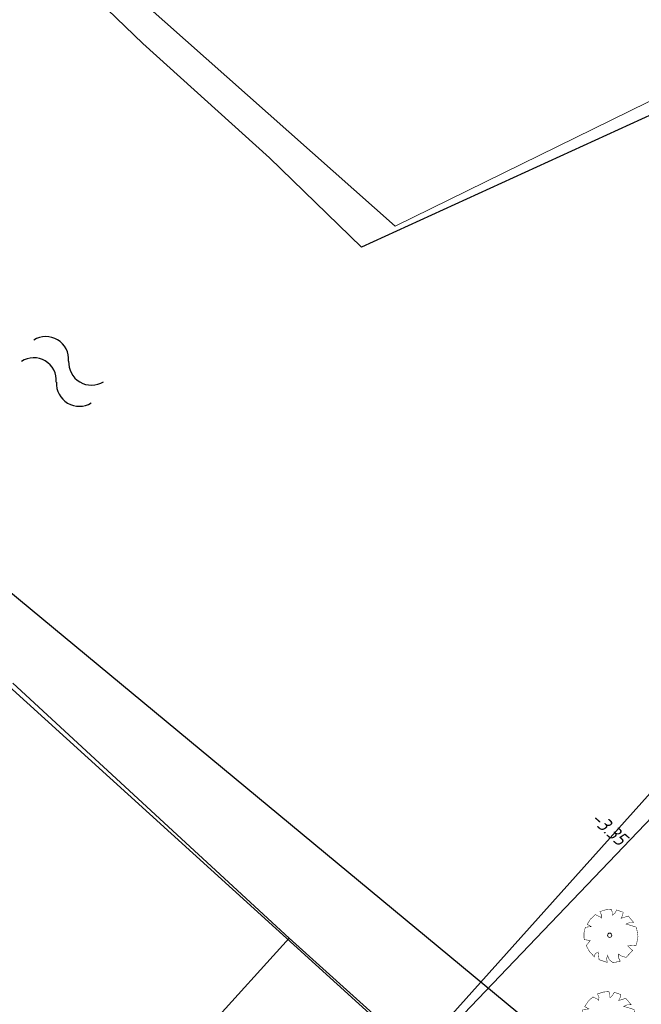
# Model space of a CAD drawing. Header units: metres. Extents: x 111546 to 149831, y 498798 to 507863.
# Tile 158 of 256: x 111765 to 111794, y 501584 to 501629. Entities that reach past the tile are written whole.
import ezdxf
from ezdxf.enums import TextEntityAlignment as Align

# ---------------------------------------------------------------- set-up
doc = ezdxf.new("R2010")
doc.units = ezdxf.units.M
for name, color, linetype in [('0-bs-polderpijl', 3, 'Continuous'), ('2-bs-Streng persleiding VW', 253, 'Continuous'), ('Q26_BOOM', 252, 'Continuous'), ('S05_WATER', 252, 'Continuous'), ('W01_KANTSLOOT', 252, 'Continuous')]:
    doc.layers.add(name, color=color, linetype=linetype)
doc.layers.add('0-kadastrale percelen', color=253, linetype='AI-KADASTRAAL', lineweight=9)
doc.styles.get("Standard").update_dxf_attribs({"font": 'isocp-ie.shx'})
doc.linetypes.add('AI-KADASTRAAL', pattern='A,5.5,-2,["K",Standard,S=1.8,R=0,X=0,Y=-0.9],-2,5.5,-2,[5,NLCS.SHX,S=0.75,R=0,X=0,Y=0],-2', length=19)

# ---------------------------------------------------------------- blocks, each defined once
blk = doc.blocks.new('S05')
at = {"color": 0}
for centre, radius, start, end in [((0.934, 0.069368), 1.049, 26.4737935, 153.5262065), ((2.814, 1.038498), 1.065, 208.1530903, 331.8469097), ((0.945, -1.060632), 1.049, 26.4737935, 153.5262065), ((2.825, -0.089502), 1.065, 208.1530903, 331.8469097)]:
    blk.add_arc(centre, radius, start, end, dxfattribs=at)
blk = doc.blocks.new('Q26')
at = {"linetype": 'Continuous', "lineweight": 20, "const_width": 0.0225}
blk.add_lwpolyline([(0.757, 0.516), (1.237, 0.371), (1.308, -0.046), (1.235, -0.463), (0.83, -0.494), (1.061, -0.711), (0.757, -1.022), (0.565, -0.971), (0.395, -0.867), (0.404, -1.032), (0.49, -1.198), (0.163, -1.271), (-0.015, -1.136), (-0.097, -0.929), (-0.141, -1.084), (-0.112, -1.255), (-0.489, -1.131), (-0.532, -0.774), (-0.668, -0.854), (-0.707, -0.996), (-0.927, -0.766), (-1.083, -0.479), (-0.894, -0.246), (-1.181, -0.203), (-1.187, 0.104), (-1.122, 0.367), (-0.847, 0.398), (-1.04, 0.503), (-0.879, 0.749), (-0.663, 0.95), (-0.402, 0.826), (-0.388, 0.795), (-0.382, 0.942), (-0.452, 1.088), (-0.194, 1.172), (0.076, 1.199), (0.118, 1.07), (0.119, 0.935), (0.148, 0.935), (0.252, 1.031), (0.325, 1.167), (0.626, 1.059), (0.6, 0.925), (0.525, 0.78), (0.856, 0.885), (1.105, 0.593), (0.924, 0.584)], close=True, dxfattribs=at)
at = {"linetype": 'Continuous', "lineweight": 20}
blk.add_circle((0.001, -0.001), 0.0983, dxfattribs=at)

msp = doc.modelspace()

# ---------------------------------------------------------------- linework, layer by layer
at = {"layer": '0-bs-polderpijl', "color": 52, "linetype": 'Continuous'}
msp.add_lwpolyline([(111850.014, 501637.163), (111794.783, 501578.349), (111625.599, 501718.444), (111596.016, 501736.849), (111566.07, 501771.573), (111560.835, 501792.354)], dxfattribs=at)
at = {"layer": '0-kadastrale percelen', "ltscale": 0.25}
for p, q in [((111765.174, 501598.775), (111777.941, 501586.996)), ((111753.206, 501559.755), (111777.941, 501586.996)), ((111777.941, 501586.996), (111783.848, 501581.687))]:
    msp.add_line(p, q, dxfattribs=at)
for points in [[(111800.079, 501628.112), (111799.503, 501628.051), (111782.845, 501619.867), (111765.371, 501635.374)], [(111783.848, 501581.687), (111814.856, 501616.251), (111804.345, 501628.78), (111800.079, 501628.112)]]:
    msp.add_lwpolyline(points, dxfattribs=at)
at = {"layer": 'W01_KANTSLOOT'}
for points in [[(111777.026, 501623.02), (111771.183, 501628.304), (111768.319, 501631.078)], [(111813.224, 501617.756), (111803.373, 501629.004), (111781.286, 501618.904), (111777.026, 501623.02)], [(111752.297, 501610.123), (111783.986, 501581.392), (111808.799, 501607.33)]]:
    msp.add_lwpolyline(points, dxfattribs=at)

# ---------------------------------------------------------------- block references
at = {"layer": 'Q26_BOOM'}
for p in [(111792.746, 501587.133), (111792.633, 501583.333)]:
    msp.add_blockref('Q26', p, dxfattribs=at)
at = {"layer": 'S05_WATER', "rotation": 329.2328211}
msp.add_blockref('S05', (111765.868, 501614.142), dxfattribs=at)

# ---------------------------------------------------------------- texts
at = {"layer": '2-bs-Streng persleiding VW', "oblique": 15}
msp.add_text('-3.35', height=0.65, rotation=317.76363, dxfattribs=at).set_placement((111791.6896, 501592.2975), align=Align.BOTTOM_LEFT)

doc.saveas('drawing.dxf')
